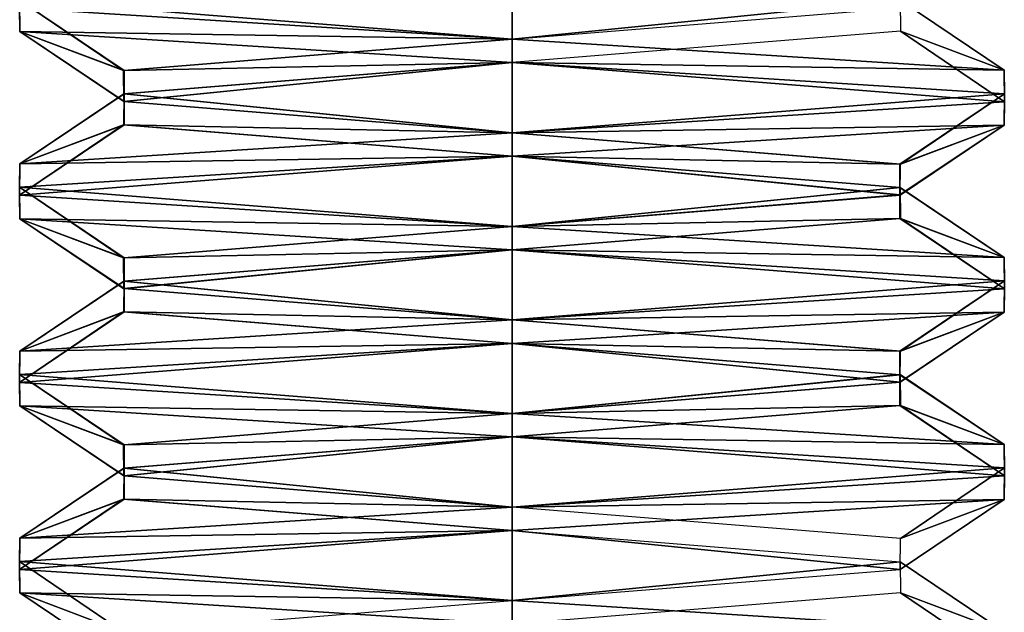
# Model space of a CAD drawing. Header units: inches. Extents: x -9 to 9, y -0.4 to 0.6.
# Tile 55 of 98: x 1.9178 to 2.0822, y -0.3493 to -0.2503. Entities that reach past the tile are written whole.
import ezdxf

# ---------------------------------------------------------------- set-up
doc = ezdxf.new("R2010")
doc.units = ezdxf.units.IN
doc.header["$LTSCALE"] = 65.185185
doc.header["$MEASUREMENT"] = 0
for name, color, linetype in [('1002', 7, 'CONTINUOUS'), ('1009', 7, 'CONTINUOUS'), ('1010', 7, 'CONTINUOUS'), ('1011', 7, 'CONTINUOUS'), ('1013', 7, 'CONTINUOUS'), ('1014', 7, 'CONTINUOUS'), ('1016', 7, 'CONTINUOUS'), ('1017', 7, 'CONTINUOUS'), ('1193', 7, 'CONTINUOUS'), ('1199', 7, 'CONTINUOUS'), ('1201', 7, 'CONTINUOUS'), ('1202', 7, 'CONTINUOUS'), ('1205', 7, 'CONTINUOUS'), ('1208', 7, 'CONTINUOUS'), ('1214', 7, 'CONTINUOUS'), ('1215', 7, 'CONTINUOUS'), ('1216', 7, 'CONTINUOUS'), ('1217', 7, 'CONTINUOUS'), ('1218', 7, 'CONTINUOUS'), ('1219', 7, 'CONTINUOUS'), ('1220', 7, 'CONTINUOUS'), ('991', 7, 'CONTINUOUS'), ('995', 7, 'CONTINUOUS'), ('997', 7, 'CONTINUOUS'), ('999', 7, 'CONTINUOUS')]:
    doc.layers.add(name, color=color, linetype=linetype)

msp = doc.modelspace()

# ---------------------------------------------------------------- linework, layer by layer
at = {"layer": '1002', "color": 253, "linetype": 'Continuous', "true_color": 0xa2afbf}
for points in [[(2, -0.27313, 4.447), (2, -0.26922, 4.447), (1.91777, -0.27441, 4.39957), (2, -0.27313, 4.447)], [(1.91776, -0.27832, 4.39956), (2, -0.27313, 4.447), (1.91777, -0.27441, 4.39957), (1.91776, -0.27832, 4.39956)], [(1.91776, -0.27832, 4.39956), (1.91777, -0.27441, 4.39957), (1.91776, -0.27965, 4.30444), (1.91776, -0.27832, 4.39956)], [(1.91777, -0.28356, 4.30443), (1.91776, -0.27832, 4.39956), (1.91776, -0.27965, 4.30444), (1.91777, -0.28356, 4.30443)], [(1.91777, -0.28356, 4.30443), (1.91776, -0.27965, 4.30444), (2, -0.28484, 4.257), (1.91777, -0.28356, 4.30443)], [(2, -0.28875, 4.257), (1.91777, -0.28356, 4.30443), (2, -0.28484, 4.257), (2, -0.28875, 4.257)]]:
    msp.add_3dface(points, dxfattribs=at)
at = {"layer": '1009', "color": 253, "linetype": 'Continuous', "true_color": 0xa2afbf}
for points in [[(2, -0.32, 4.257), (2, -0.31609, 4.257), (2.08223, -0.32128, 4.30443), (2, -0.32, 4.257)], [(2.08224, -0.32519, 4.30444), (2, -0.32, 4.257), (2.08223, -0.32128, 4.30443), (2.08224, -0.32519, 4.30444)], [(2.08224, -0.32519, 4.30444), (2.08223, -0.32128, 4.30443), (2.08224, -0.32653, 4.39956), (2.08224, -0.32519, 4.30444)], [(2.08223, -0.33043, 4.39957), (2.08224, -0.32519, 4.30444), (2.08224, -0.32653, 4.39956), (2.08223, -0.33043, 4.39957)], [(2.08223, -0.33043, 4.39957), (2.08224, -0.32653, 4.39956), (2, -0.33172, 4.447), (2.08223, -0.33043, 4.39957)], [(2, -0.33563, 4.447), (2.08223, -0.33043, 4.39957), (2, -0.33172, 4.447), (2, -0.33563, 4.447)]]:
    msp.add_3dface(points, dxfattribs=at)
at = {"layer": '1010', "color": 253, "linetype": 'Continuous', "true_color": 0xa2afbf}
for points in [[(1.91777, -0.25231, 4.30443), (1.91776, -0.24707, 4.39956), (1.91776, -0.2484, 4.30444), (1.91777, -0.25231, 4.30443)], [(1.91777, -0.25231, 4.30443), (1.91776, -0.2484, 4.30444), (2, -0.25359, 4.257), (1.91777, -0.25231, 4.30443)], [(2, -0.2575, 4.257), (1.91777, -0.25231, 4.30443), (2, -0.25359, 4.257), (2, -0.2575, 4.257)]]:
    msp.add_3dface(points, dxfattribs=at)
at = {"layer": '1011', "color": 253, "linetype": 'Continuous', "true_color": 0xa2afbf}
for points in [[(2, -0.24188, 4.447), (1.91776, -0.24707, 4.39956), (2, -0.25359, 4.4267), (2, -0.24188, 4.447)], [(2.06482, -0.24837, 4.38914), (2, -0.24188, 4.447), (2, -0.25359, 4.4267), (2.06482, -0.24837, 4.38914)], [(1.91776, -0.24707, 4.39956), (1.91777, -0.25231, 4.30443), (1.93509, -0.25883, 4.38898), (1.91776, -0.24707, 4.39956)], [(2, -0.25359, 4.4267), (1.91776, -0.24707, 4.39956), (1.93509, -0.25883, 4.38898), (2, -0.25359, 4.4267)], [(1.91777, -0.25231, 4.30443), (2, -0.2575, 4.257), (1.93518, -0.264, 4.31486), (1.91777, -0.25231, 4.30443)], [(1.93509, -0.25883, 4.38898), (1.91777, -0.25231, 4.30443), (1.93518, -0.264, 4.31486), (1.93509, -0.25883, 4.38898)], [(1.93518, -0.264, 4.31486), (2, -0.2575, 4.257), (2, -0.26922, 4.2773), (1.93518, -0.264, 4.31486)], [(2, -0.2575, 4.257), (2.08224, -0.26269, 4.30444), (2, -0.26922, 4.2773), (2, -0.2575, 4.257)], [(2, -0.26922, 4.2773), (2.08224, -0.26269, 4.30444), (2.06479, -0.27446, 4.31481), (2, -0.26922, 4.2773)], [(2.08224, -0.26269, 4.30444), (2.08223, -0.26793, 4.39957), (2.06479, -0.27446, 4.31481), (2.08224, -0.26269, 4.30444)], [(2.08223, -0.26793, 4.39957), (2, -0.27313, 4.447), (2.06479, -0.2796, 4.38919), (2.08223, -0.26793, 4.39957)], [(2.06479, -0.27446, 4.31481), (2.08223, -0.26793, 4.39957), (2.06479, -0.2796, 4.38919), (2.06479, -0.27446, 4.31481)], [(2, -0.27313, 4.447), (1.91776, -0.27832, 4.39956), (2, -0.28484, 4.4267), (2, -0.27313, 4.447)], [(2.06479, -0.2796, 4.38919), (2, -0.27313, 4.447), (2, -0.28484, 4.4267), (2.06479, -0.2796, 4.38919)], [(1.91776, -0.27832, 4.39956), (1.91777, -0.28356, 4.30443), (1.93509, -0.29008, 4.38898), (1.91776, -0.27832, 4.39956)], [(2, -0.28484, 4.4267), (1.91776, -0.27832, 4.39956), (1.93509, -0.29008, 4.38898), (2, -0.28484, 4.4267)], [(1.91777, -0.28356, 4.30443), (2, -0.28875, 4.257), (1.93518, -0.29525, 4.31486), (1.91777, -0.28356, 4.30443)], [(1.93509, -0.29008, 4.38898), (1.91777, -0.28356, 4.30443), (1.93518, -0.29525, 4.31486), (1.93509, -0.29008, 4.38898)], [(1.93518, -0.29525, 4.31486), (2, -0.28875, 4.257), (2, -0.30047, 4.2773), (1.93518, -0.29525, 4.31486)], [(2, -0.28875, 4.257), (2.08224, -0.29394, 4.30444), (2, -0.30047, 4.2773), (2, -0.28875, 4.257)], [(2, -0.30047, 4.2773), (2.08224, -0.29394, 4.30444), (2.06479, -0.30571, 4.31481), (2, -0.30047, 4.2773)], [(2.08224, -0.29394, 4.30444), (2.08223, -0.29918, 4.39957), (2.06479, -0.30571, 4.31481), (2.08224, -0.29394, 4.30444)], [(2.08223, -0.29918, 4.39957), (2, -0.30438, 4.447), (2.06479, -0.31085, 4.38919), (2.08223, -0.29918, 4.39957)], [(2.06479, -0.30571, 4.31481), (2.08223, -0.29918, 4.39957), (2.06479, -0.31085, 4.38919), (2.06479, -0.30571, 4.31481)], [(2, -0.30438, 4.447), (1.91776, -0.30957, 4.39956), (2, -0.31609, 4.4267), (2, -0.30438, 4.447)], [(2.06479, -0.31085, 4.38919), (2, -0.30438, 4.447), (2, -0.31609, 4.4267), (2.06479, -0.31085, 4.38919)], [(1.91776, -0.30957, 4.39956), (1.91777, -0.31481, 4.30443), (1.93509, -0.32133, 4.38898), (1.91776, -0.30957, 4.39956)], [(2, -0.31609, 4.4267), (1.91776, -0.30957, 4.39956), (1.93509, -0.32133, 4.38898), (2, -0.31609, 4.4267)], [(1.91777, -0.31481, 4.30443), (2, -0.32, 4.257), (1.93518, -0.3265, 4.31486), (1.91777, -0.31481, 4.30443)], [(1.93509, -0.32133, 4.38898), (1.91777, -0.31481, 4.30443), (1.93518, -0.3265, 4.31486), (1.93509, -0.32133, 4.38898)], [(1.93518, -0.3265, 4.31486), (2, -0.32, 4.257), (2, -0.33172, 4.2773), (1.93518, -0.3265, 4.31486)], [(2, -0.32, 4.257), (2.08224, -0.32519, 4.30444), (2, -0.33172, 4.2773), (2, -0.32, 4.257)], [(2, -0.33172, 4.2773), (2.08224, -0.32519, 4.30444), (2.06491, -0.33695, 4.31502), (2, -0.33172, 4.2773)], [(2.08224, -0.32519, 4.30444), (2.08223, -0.33043, 4.39957), (2.06491, -0.33695, 4.31502), (2.08224, -0.32519, 4.30444)], [(2.08223, -0.33043, 4.39957), (2, -0.33563, 4.447), (2.06482, -0.34212, 4.38914), (2.08223, -0.33043, 4.39957)], [(2.06491, -0.33695, 4.31502), (2.08223, -0.33043, 4.39957), (2.06482, -0.34212, 4.38914), (2.06491, -0.33695, 4.31502)], [(2, -0.33563, 4.447), (1.91776, -0.34082, 4.39956), (2, -0.34734, 4.4267), (2, -0.33563, 4.447)], [(2.06482, -0.34212, 4.38914), (2, -0.33563, 4.447), (2, -0.34734, 4.4267), (2.06482, -0.34212, 4.38914)], [(1.91776, -0.34082, 4.39956), (1.91777, -0.34606, 4.30443), (1.93509, -0.35258, 4.38898), (1.91776, -0.34082, 4.39956)], [(2, -0.34734, 4.4267), (1.91776, -0.34082, 4.39956), (1.93509, -0.35258, 4.38898), (2, -0.34734, 4.4267)], [(1.91777, -0.34606, 4.30443), (2, -0.35125, 4.257), (1.93518, -0.35775, 4.31486), (1.91777, -0.34606, 4.30443)], [(1.93509, -0.35258, 4.38898), (1.91777, -0.34606, 4.30443), (1.93518, -0.35775, 4.31486), (1.93509, -0.35258, 4.38898)]]:
    msp.add_3dface(points, dxfattribs=at)
at = {"layer": '1013', "color": 253, "linetype": 'Continuous', "true_color": 0xa2afbf}
for points in [[(2, -0.25359, 4.257), (1.91776, -0.2484, 4.30444), (2, -0.24188, 4.2773), (2, -0.25359, 4.257)], [(2.06482, -0.2471, 4.31486), (2, -0.25359, 4.257), (2, -0.24188, 4.2773), (2.06482, -0.2471, 4.31486)], [(2.08223, -0.25878, 4.30443), (2, -0.25359, 4.257), (2.06482, -0.2471, 4.31486), (2.08223, -0.25878, 4.30443)], [(2.06491, -0.25227, 4.38898), (2.08223, -0.25878, 4.30443), (2.06482, -0.2471, 4.31486), (2.06491, -0.25227, 4.38898)], [(2, -0.2575, 4.4267), (2.08224, -0.26403, 4.39956), (2.06491, -0.25227, 4.38898), (2, -0.2575, 4.4267)], [(2.08224, -0.26403, 4.39956), (2.08223, -0.25878, 4.30443), (2.06491, -0.25227, 4.38898), (2.08224, -0.26403, 4.39956)], [(1.93518, -0.26272, 4.38914), (2, -0.26922, 4.447), (2, -0.2575, 4.4267), (1.93518, -0.26272, 4.38914)], [(2, -0.26922, 4.447), (2.08224, -0.26403, 4.39956), (2, -0.2575, 4.4267), (2, -0.26922, 4.447)], [(1.91777, -0.27441, 4.39957), (2, -0.26922, 4.447), (1.93518, -0.26272, 4.38914), (1.91777, -0.27441, 4.39957)], [(1.93509, -0.26789, 4.31502), (1.91777, -0.27441, 4.39957), (1.93518, -0.26272, 4.38914), (1.93509, -0.26789, 4.31502)], [(1.91776, -0.27965, 4.30444), (1.91777, -0.27441, 4.39957), (1.93509, -0.26789, 4.31502), (1.91776, -0.27965, 4.30444)], [(2, -0.27313, 4.2773), (1.91776, -0.27965, 4.30444), (1.93509, -0.26789, 4.31502), (2, -0.27313, 4.2773)], [(2, -0.28484, 4.257), (1.91776, -0.27965, 4.30444), (2, -0.27313, 4.2773), (2, -0.28484, 4.257)], [(2.06479, -0.27836, 4.31481), (2, -0.28484, 4.257), (2, -0.27313, 4.2773), (2.06479, -0.27836, 4.31481)], [(2.08223, -0.29003, 4.30443), (2, -0.28484, 4.257), (2.06479, -0.27836, 4.31481), (2.08223, -0.29003, 4.30443)], [(2.06479, -0.28351, 4.38919), (2.08223, -0.29003, 4.30443), (2.06479, -0.27836, 4.31481), (2.06479, -0.28351, 4.38919)], [(2, -0.28875, 4.4267), (2.08224, -0.29528, 4.39956), (2.06479, -0.28351, 4.38919), (2, -0.28875, 4.4267)], [(2.08224, -0.29528, 4.39956), (2.08223, -0.29003, 4.30443), (2.06479, -0.28351, 4.38919), (2.08224, -0.29528, 4.39956)], [(1.93518, -0.29397, 4.38914), (2, -0.30047, 4.447), (2, -0.28875, 4.4267), (1.93518, -0.29397, 4.38914)], [(2, -0.30047, 4.447), (2.08224, -0.29528, 4.39956), (2, -0.28875, 4.4267), (2, -0.30047, 4.447)], [(1.91777, -0.30566, 4.39957), (2, -0.30047, 4.447), (1.93518, -0.29397, 4.38914), (1.91777, -0.30566, 4.39957)], [(1.93509, -0.29914, 4.31502), (1.91777, -0.30566, 4.39957), (1.93518, -0.29397, 4.38914), (1.93509, -0.29914, 4.31502)], [(1.91776, -0.3109, 4.30444), (1.91777, -0.30566, 4.39957), (1.93509, -0.29914, 4.31502), (1.91776, -0.3109, 4.30444)], [(2, -0.30438, 4.2773), (1.91776, -0.3109, 4.30444), (1.93509, -0.29914, 4.31502), (2, -0.30438, 4.2773)], [(2, -0.31609, 4.257), (1.91776, -0.3109, 4.30444), (2, -0.30438, 4.2773), (2, -0.31609, 4.257)], [(2.06479, -0.30961, 4.31481), (2, -0.31609, 4.257), (2, -0.30438, 4.2773), (2.06479, -0.30961, 4.31481)], [(2.08223, -0.32128, 4.30443), (2, -0.31609, 4.257), (2.06479, -0.30961, 4.31481), (2.08223, -0.32128, 4.30443)], [(2.06479, -0.31476, 4.38919), (2.08223, -0.32128, 4.30443), (2.06479, -0.30961, 4.31481), (2.06479, -0.31476, 4.38919)], [(2, -0.32, 4.4267), (2.08224, -0.32653, 4.39956), (2.06479, -0.31476, 4.38919), (2, -0.32, 4.4267)], [(2.08224, -0.32653, 4.39956), (2.08223, -0.32128, 4.30443), (2.06479, -0.31476, 4.38919), (2.08224, -0.32653, 4.39956)], [(1.93518, -0.32522, 4.38914), (2, -0.33172, 4.447), (2, -0.32, 4.4267), (1.93518, -0.32522, 4.38914)], [(2, -0.33172, 4.447), (2.08224, -0.32653, 4.39956), (2, -0.32, 4.4267), (2, -0.33172, 4.447)], [(1.91777, -0.33691, 4.39957), (2, -0.33172, 4.447), (1.93518, -0.32522, 4.38914), (1.91777, -0.33691, 4.39957)], [(1.93509, -0.33039, 4.31502), (1.91777, -0.33691, 4.39957), (1.93518, -0.32522, 4.38914), (1.93509, -0.33039, 4.31502)], [(1.91776, -0.34215, 4.30444), (1.91777, -0.33691, 4.39957), (1.93509, -0.33039, 4.31502), (1.91776, -0.34215, 4.30444)], [(2, -0.33563, 4.2773), (1.91776, -0.34215, 4.30444), (1.93509, -0.33039, 4.31502), (2, -0.33563, 4.2773)], [(2, -0.34734, 4.257), (1.91776, -0.34215, 4.30444), (2, -0.33563, 4.2773), (2, -0.34734, 4.257)], [(2.06482, -0.34085, 4.31486), (2, -0.34734, 4.257), (2, -0.33563, 4.2773), (2.06482, -0.34085, 4.31486)], [(2.08223, -0.35253, 4.30443), (2, -0.34734, 4.257), (2.06482, -0.34085, 4.31486), (2.08223, -0.35253, 4.30443)], [(2.06491, -0.34602, 4.38898), (2.08223, -0.35253, 4.30443), (2.06482, -0.34085, 4.31486), (2.06491, -0.34602, 4.38898)], [(2, -0.35125, 4.4267), (2.08224, -0.35778, 4.39956), (2.06491, -0.34602, 4.38898), (2, -0.35125, 4.4267)], [(2.08224, -0.35778, 4.39956), (2.08223, -0.35253, 4.30443), (2.06491, -0.34602, 4.38898), (2.08224, -0.35778, 4.39956)]]:
    msp.add_3dface(points, dxfattribs=at)
at = {"layer": '1014', "color": 253, "linetype": 'Continuous', "true_color": 0xa2afbf}
for points in [[(2, -0.2575, 4.257), (2, -0.25359, 4.257), (2.08223, -0.25878, 4.30443), (2, -0.2575, 4.257)], [(2.08224, -0.26269, 4.30444), (2, -0.2575, 4.257), (2.08223, -0.25878, 4.30443), (2.08224, -0.26269, 4.30444)], [(2.08224, -0.26269, 4.30444), (2.08223, -0.25878, 4.30443), (2.08224, -0.26403, 4.39956), (2.08224, -0.26269, 4.30444)], [(2.08223, -0.26793, 4.39957), (2.08224, -0.26269, 4.30444), (2.08224, -0.26403, 4.39956), (2.08223, -0.26793, 4.39957)], [(2.08223, -0.26793, 4.39957), (2.08224, -0.26403, 4.39956), (2, -0.26922, 4.447), (2.08223, -0.26793, 4.39957)], [(2, -0.27313, 4.447), (2.08223, -0.26793, 4.39957), (2, -0.26922, 4.447), (2, -0.27313, 4.447)]]:
    msp.add_3dface(points, dxfattribs=at)
at = {"layer": '1016', "color": 253, "linetype": 'Continuous', "true_color": 0xa2afbf}
for points in [[(2, -0.30047, 4.2773), (2.06479, -0.30571, 4.31481), (2, -0.30438, 4.2773), (2, -0.30047, 4.2773)], [(2.06479, -0.30571, 4.31481), (2.06479, -0.30961, 4.31481), (2, -0.30438, 4.2773), (2.06479, -0.30571, 4.31481)], [(2.06479, -0.30571, 4.31481), (2.06479, -0.31085, 4.38919), (2.06479, -0.30961, 4.31481), (2.06479, -0.30571, 4.31481)], [(2.06479, -0.31085, 4.38919), (2.06479, -0.31476, 4.38919), (2.06479, -0.30961, 4.31481), (2.06479, -0.31085, 4.38919)], [(2.06479, -0.31085, 4.38919), (2, -0.31609, 4.4267), (2.06479, -0.31476, 4.38919), (2.06479, -0.31085, 4.38919)], [(2, -0.31609, 4.4267), (2, -0.32, 4.4267), (2.06479, -0.31476, 4.38919), (2, -0.31609, 4.4267)]]:
    msp.add_3dface(points, dxfattribs=at)
at = {"layer": '1017', "color": 253, "linetype": 'Continuous', "true_color": 0xa2afbf}
for points in [[(2, -0.26922, 4.2773), (2.06479, -0.27446, 4.31481), (2, -0.27313, 4.2773), (2, -0.26922, 4.2773)], [(2.06479, -0.27446, 4.31481), (2.06479, -0.27836, 4.31481), (2, -0.27313, 4.2773), (2.06479, -0.27446, 4.31481)], [(2.06479, -0.27446, 4.31481), (2.06479, -0.2796, 4.38919), (2.06479, -0.27836, 4.31481), (2.06479, -0.27446, 4.31481)], [(2.06479, -0.2796, 4.38919), (2.06479, -0.28351, 4.38919), (2.06479, -0.27836, 4.31481), (2.06479, -0.2796, 4.38919)], [(2.06479, -0.2796, 4.38919), (2, -0.28484, 4.4267), (2.06479, -0.28351, 4.38919), (2.06479, -0.2796, 4.38919)], [(2, -0.28484, 4.4267), (2, -0.28875, 4.4267), (2.06479, -0.28351, 4.38919), (2, -0.28484, 4.4267)]]:
    msp.add_3dface(points, dxfattribs=at)
at = {"layer": '1193', "color": 253, "linetype": 'Continuous', "true_color": 0xa2afbf}
msp.add_3dface([(2.08223, -0.35253, -4.39957), (2, -0.35125, -4.447), (2, -0.34734, -4.447), (2.08223, -0.35253, -4.39957)], dxfattribs=at)
at = {"layer": '1199', "color": 253, "linetype": 'Continuous', "true_color": 0xa2afbf}
for points in [[(2, -0.30438, -4.257), (2, -0.30047, -4.257), (1.91777, -0.30566, -4.30443), (2, -0.30438, -4.257)], [(1.91776, -0.30957, -4.30444), (2, -0.30438, -4.257), (1.91777, -0.30566, -4.30443), (1.91776, -0.30957, -4.30444)], [(1.91776, -0.30957, -4.30444), (1.91777, -0.30566, -4.30443), (1.91776, -0.3109, -4.39956), (1.91776, -0.30957, -4.30444)], [(1.91777, -0.31481, -4.39957), (1.91776, -0.30957, -4.30444), (1.91776, -0.3109, -4.39956), (1.91777, -0.31481, -4.39957)], [(1.91777, -0.31481, -4.39957), (1.91776, -0.3109, -4.39956), (2, -0.31609, -4.447), (1.91777, -0.31481, -4.39957)], [(2, -0.32, -4.447), (1.91777, -0.31481, -4.39957), (2, -0.31609, -4.447), (2, -0.32, -4.447)]]:
    msp.add_3dface(points, dxfattribs=at)
at = {"layer": '1201', "color": 253, "linetype": 'Continuous', "true_color": 0xa2afbf}
for points in [[(2, -0.28875, -4.447), (2, -0.28484, -4.447), (2.08223, -0.29003, -4.39957), (2, -0.28875, -4.447)], [(2.08224, -0.29394, -4.39956), (2, -0.28875, -4.447), (2.08223, -0.29003, -4.39957), (2.08224, -0.29394, -4.39956)], [(2.08224, -0.29394, -4.39956), (2.08223, -0.29003, -4.39957), (2.08224, -0.29528, -4.30444), (2.08224, -0.29394, -4.39956)], [(2.08223, -0.29918, -4.30443), (2.08224, -0.29394, -4.39956), (2.08224, -0.29528, -4.30444), (2.08223, -0.29918, -4.30443)], [(2.08223, -0.29918, -4.30443), (2.08224, -0.29528, -4.30444), (2, -0.30047, -4.257), (2.08223, -0.29918, -4.30443)], [(2, -0.30438, -4.257), (2.08223, -0.29918, -4.30443), (2, -0.30047, -4.257), (2, -0.30438, -4.257)]]:
    msp.add_3dface(points, dxfattribs=at)
at = {"layer": '1202', "color": 253, "linetype": 'Continuous', "true_color": 0xa2afbf}
for points in [[(2, -0.25359, -4.2773), (1.93521, -0.25883, -4.31481), (2, -0.2575, -4.2773), (2, -0.25359, -4.2773)], [(1.93521, -0.25883, -4.31481), (1.93521, -0.26274, -4.31481), (2, -0.2575, -4.2773), (1.93521, -0.25883, -4.31481)], [(1.93521, -0.25883, -4.31481), (1.93521, -0.26398, -4.38919), (1.93521, -0.26274, -4.31481), (1.93521, -0.25883, -4.31481)], [(1.93521, -0.26398, -4.38919), (1.93521, -0.26789, -4.38919), (1.93521, -0.26274, -4.31481), (1.93521, -0.26398, -4.38919)], [(1.93521, -0.26398, -4.38919), (2, -0.26922, -4.4267), (1.93521, -0.26789, -4.38919), (1.93521, -0.26398, -4.38919)], [(2, -0.26922, -4.4267), (2, -0.27313, -4.4267), (1.93521, -0.26789, -4.38919), (2, -0.26922, -4.4267)]]:
    msp.add_3dface(points, dxfattribs=at)
at = {"layer": '1205', "color": 253, "linetype": 'Continuous', "true_color": 0xa2afbf}
for points in [[(2, -0.33563, -4.257), (2, -0.33172, -4.257), (1.91777, -0.33691, -4.30443), (2, -0.33563, -4.257)], [(1.91776, -0.34082, -4.30444), (2, -0.33563, -4.257), (1.91777, -0.33691, -4.30443), (1.91776, -0.34082, -4.30444)], [(1.91776, -0.34082, -4.30444), (1.91777, -0.33691, -4.30443), (1.91776, -0.34215, -4.39956), (1.91776, -0.34082, -4.30444)], [(1.91777, -0.34606, -4.39957), (1.91776, -0.34082, -4.30444), (1.91776, -0.34215, -4.39956), (1.91777, -0.34606, -4.39957)], [(2, -0.34734, -4.447), (1.91777, -0.34606, -4.39957), (1.91776, -0.34215, -4.39956), (2, -0.34734, -4.447)], [(2, -0.34734, -4.447), (2, -0.35125, -4.447), (1.91777, -0.34606, -4.39957), (2, -0.34734, -4.447)]]:
    msp.add_3dface(points, dxfattribs=at)
at = {"layer": '1208', "color": 253, "linetype": 'Continuous', "true_color": 0xa2afbf}
for points in [[(2, -0.27313, -4.257), (2, -0.26922, -4.257), (1.91777, -0.27441, -4.30443), (2, -0.27313, -4.257)], [(1.91776, -0.27832, -4.30444), (2, -0.27313, -4.257), (1.91777, -0.27441, -4.30443), (1.91776, -0.27832, -4.30444)], [(1.91776, -0.27832, -4.30444), (1.91777, -0.27441, -4.30443), (1.91776, -0.27965, -4.39956), (1.91776, -0.27832, -4.30444)], [(1.91777, -0.28356, -4.39957), (1.91776, -0.27832, -4.30444), (1.91776, -0.27965, -4.39956), (1.91777, -0.28356, -4.39957)], [(1.91777, -0.28356, -4.39957), (1.91776, -0.27965, -4.39956), (2, -0.28484, -4.447), (1.91777, -0.28356, -4.39957)], [(2, -0.28875, -4.447), (1.91777, -0.28356, -4.39957), (2, -0.28484, -4.447), (2, -0.28875, -4.447)]]:
    msp.add_3dface(points, dxfattribs=at)
at = {"layer": '1214', "color": 253, "linetype": 'Continuous', "true_color": 0xa2afbf}
for points in [[(2, -0.32, -4.447), (2, -0.31609, -4.447), (2.08223, -0.32128, -4.39957), (2, -0.32, -4.447)], [(2.08224, -0.32519, -4.39956), (2, -0.32, -4.447), (2.08223, -0.32128, -4.39957), (2.08224, -0.32519, -4.39956)], [(2.08224, -0.32519, -4.39956), (2.08223, -0.32128, -4.39957), (2.08224, -0.32653, -4.30444), (2.08224, -0.32519, -4.39956)], [(2.08223, -0.33043, -4.30443), (2.08224, -0.32519, -4.39956), (2.08224, -0.32653, -4.30444), (2.08223, -0.33043, -4.30443)], [(2.08223, -0.33043, -4.30443), (2.08224, -0.32653, -4.30444), (2, -0.33172, -4.257), (2.08223, -0.33043, -4.30443)], [(2, -0.33563, -4.257), (2.08223, -0.33043, -4.30443), (2, -0.33172, -4.257), (2, -0.33563, -4.257)]]:
    msp.add_3dface(points, dxfattribs=at)
at = {"layer": '1215', "color": 253, "linetype": 'Continuous', "true_color": 0xa2afbf}
for points in [[(1.91777, -0.25231, -4.39957), (1.91776, -0.24707, -4.30444), (1.91776, -0.2484, -4.39956), (1.91777, -0.25231, -4.39957)], [(1.91777, -0.25231, -4.39957), (1.91776, -0.2484, -4.39956), (2, -0.25359, -4.447), (1.91777, -0.25231, -4.39957)], [(2, -0.2575, -4.447), (1.91777, -0.25231, -4.39957), (2, -0.25359, -4.447), (2, -0.2575, -4.447)]]:
    msp.add_3dface(points, dxfattribs=at)
at = {"layer": '1216', "color": 253, "linetype": 'Continuous', "true_color": 0xa2afbf}
for points in [[(2, -0.24188, -4.257), (1.91776, -0.24707, -4.30444), (2, -0.25359, -4.2773), (2, -0.24188, -4.257)], [(2.06482, -0.24837, -4.31486), (2, -0.24188, -4.257), (2, -0.25359, -4.2773), (2.06482, -0.24837, -4.31486)], [(1.91776, -0.24707, -4.30444), (1.91777, -0.25231, -4.39957), (1.93521, -0.25883, -4.31481), (1.91776, -0.24707, -4.30444)], [(2, -0.25359, -4.2773), (1.91776, -0.24707, -4.30444), (1.93521, -0.25883, -4.31481), (2, -0.25359, -4.2773)], [(1.91777, -0.25231, -4.39957), (2, -0.2575, -4.447), (1.93521, -0.26398, -4.38919), (1.91777, -0.25231, -4.39957)], [(1.93521, -0.25883, -4.31481), (1.91777, -0.25231, -4.39957), (1.93521, -0.26398, -4.38919), (1.93521, -0.25883, -4.31481)], [(1.93521, -0.26398, -4.38919), (2, -0.2575, -4.447), (2, -0.26922, -4.4267), (1.93521, -0.26398, -4.38919)], [(2, -0.2575, -4.447), (2.08224, -0.26269, -4.39956), (2, -0.26922, -4.4267), (2, -0.2575, -4.447)], [(2, -0.26922, -4.4267), (2.08224, -0.26269, -4.39956), (2.06491, -0.27445, -4.38898), (2, -0.26922, -4.4267)], [(2.08224, -0.26269, -4.39956), (2.08223, -0.26793, -4.30443), (2.06491, -0.27445, -4.38898), (2.08224, -0.26269, -4.39956)], [(2.08223, -0.26793, -4.30443), (2, -0.27313, -4.257), (2.06482, -0.27962, -4.31486), (2.08223, -0.26793, -4.30443)], [(2.06491, -0.27445, -4.38898), (2.08223, -0.26793, -4.30443), (2.06482, -0.27962, -4.31486), (2.06491, -0.27445, -4.38898)], [(2, -0.27313, -4.257), (1.91776, -0.27832, -4.30444), (2, -0.28484, -4.2773), (2, -0.27313, -4.257)], [(2.06482, -0.27962, -4.31486), (2, -0.27313, -4.257), (2, -0.28484, -4.2773), (2.06482, -0.27962, -4.31486)], [(1.91776, -0.27832, -4.30444), (1.91777, -0.28356, -4.39957), (1.93521, -0.29008, -4.31481), (1.91776, -0.27832, -4.30444)], [(2, -0.28484, -4.2773), (1.91776, -0.27832, -4.30444), (1.93521, -0.29008, -4.31481), (2, -0.28484, -4.2773)], [(1.91777, -0.28356, -4.39957), (2, -0.28875, -4.447), (1.93521, -0.29523, -4.38919), (1.91777, -0.28356, -4.39957)], [(1.93521, -0.29008, -4.31481), (1.91777, -0.28356, -4.39957), (1.93521, -0.29523, -4.38919), (1.93521, -0.29008, -4.31481)], [(1.93521, -0.29523, -4.38919), (2, -0.28875, -4.447), (2, -0.30047, -4.4267), (1.93521, -0.29523, -4.38919)], [(2, -0.28875, -4.447), (2.08224, -0.29394, -4.39956), (2, -0.30047, -4.4267), (2, -0.28875, -4.447)], [(2, -0.30047, -4.4267), (2.08224, -0.29394, -4.39956), (2.06491, -0.3057, -4.38898), (2, -0.30047, -4.4267)], [(2.08224, -0.29394, -4.39956), (2.08223, -0.29918, -4.30443), (2.06491, -0.3057, -4.38898), (2.08224, -0.29394, -4.39956)], [(2.08223, -0.29918, -4.30443), (2, -0.30438, -4.257), (2.06482, -0.31087, -4.31486), (2.08223, -0.29918, -4.30443)], [(2.06491, -0.3057, -4.38898), (2.08223, -0.29918, -4.30443), (2.06482, -0.31087, -4.31486), (2.06491, -0.3057, -4.38898)], [(2, -0.30438, -4.257), (1.91776, -0.30957, -4.30444), (2, -0.31609, -4.2773), (2, -0.30438, -4.257)], [(2.06482, -0.31087, -4.31486), (2, -0.30438, -4.257), (2, -0.31609, -4.2773), (2.06482, -0.31087, -4.31486)], [(1.91776, -0.30957, -4.30444), (1.91777, -0.31481, -4.39957), (1.93521, -0.32133, -4.31481), (1.91776, -0.30957, -4.30444)], [(2, -0.31609, -4.2773), (1.91776, -0.30957, -4.30444), (1.93521, -0.32133, -4.31481), (2, -0.31609, -4.2773)], [(1.91777, -0.31481, -4.39957), (2, -0.32, -4.447), (1.93521, -0.32648, -4.38919), (1.91777, -0.31481, -4.39957)], [(1.93521, -0.32133, -4.31481), (1.91777, -0.31481, -4.39957), (1.93521, -0.32648, -4.38919), (1.93521, -0.32133, -4.31481)], [(1.93521, -0.32648, -4.38919), (2, -0.32, -4.447), (2, -0.33172, -4.4267), (1.93521, -0.32648, -4.38919)], [(2, -0.32, -4.447), (2.08224, -0.32519, -4.39956), (2, -0.33172, -4.4267), (2, -0.32, -4.447)], [(2, -0.33172, -4.4267), (2.08224, -0.32519, -4.39956), (2.06491, -0.33695, -4.38898), (2, -0.33172, -4.4267)], [(2.08224, -0.32519, -4.39956), (2.08223, -0.33043, -4.30443), (2.06491, -0.33695, -4.38898), (2.08224, -0.32519, -4.39956)], [(2.08223, -0.33043, -4.30443), (2, -0.33563, -4.257), (2.06482, -0.34212, -4.31486), (2.08223, -0.33043, -4.30443)], [(2.06491, -0.33695, -4.38898), (2.08223, -0.33043, -4.30443), (2.06482, -0.34212, -4.31486), (2.06491, -0.33695, -4.38898)], [(2, -0.33563, -4.257), (1.91776, -0.34082, -4.30444), (2, -0.34734, -4.2773), (2, -0.33563, -4.257)], [(2.06482, -0.34212, -4.31486), (2, -0.33563, -4.257), (2, -0.34734, -4.2773), (2.06482, -0.34212, -4.31486)], [(1.91776, -0.34082, -4.30444), (1.91777, -0.34606, -4.39957), (1.93509, -0.35258, -4.31502), (1.91776, -0.34082, -4.30444)], [(2, -0.34734, -4.2773), (1.91776, -0.34082, -4.30444), (1.93509, -0.35258, -4.31502), (2, -0.34734, -4.2773)], [(1.91777, -0.34606, -4.39957), (2, -0.35125, -4.447), (1.93518, -0.35775, -4.38914), (1.91777, -0.34606, -4.39957)], [(1.93509, -0.35258, -4.31502), (1.91777, -0.34606, -4.39957), (1.93518, -0.35775, -4.38914), (1.93509, -0.35258, -4.31502)]]:
    msp.add_3dface(points, dxfattribs=at)
at = {"layer": '1217', "color": 253, "linetype": 'Continuous', "true_color": 0xa2afbf}
for points in [[(2, -0.31609, -4.2773), (1.93521, -0.32133, -4.31481), (2, -0.32, -4.2773), (2, -0.31609, -4.2773)], [(1.93521, -0.32133, -4.31481), (1.93521, -0.32524, -4.31481), (2, -0.32, -4.2773), (1.93521, -0.32133, -4.31481)], [(1.93521, -0.32133, -4.31481), (1.93521, -0.32648, -4.38919), (1.93521, -0.32524, -4.31481), (1.93521, -0.32133, -4.31481)], [(1.93521, -0.32648, -4.38919), (1.93521, -0.33039, -4.38919), (1.93521, -0.32524, -4.31481), (1.93521, -0.32648, -4.38919)], [(1.93521, -0.32648, -4.38919), (2, -0.33172, -4.4267), (1.93521, -0.33039, -4.38919), (1.93521, -0.32648, -4.38919)], [(2, -0.33172, -4.4267), (2, -0.33563, -4.4267), (1.93521, -0.33039, -4.38919), (2, -0.33172, -4.4267)]]:
    msp.add_3dface(points, dxfattribs=at)
at = {"layer": '1218', "color": 253, "linetype": 'Continuous', "true_color": 0xa2afbf}
for points in [[(2, -0.25359, -4.447), (1.91776, -0.2484, -4.39956), (2, -0.24188, -4.4267), (2, -0.25359, -4.447)], [(2.06482, -0.2471, -4.38914), (2, -0.25359, -4.447), (2, -0.24188, -4.4267), (2.06482, -0.2471, -4.38914)], [(2.08223, -0.25878, -4.39957), (2, -0.25359, -4.447), (2.06482, -0.2471, -4.38914), (2.08223, -0.25878, -4.39957)], [(2.06491, -0.25227, -4.31502), (2.08223, -0.25878, -4.39957), (2.06482, -0.2471, -4.38914), (2.06491, -0.25227, -4.31502)], [(2, -0.2575, -4.2773), (2.08224, -0.26403, -4.30444), (2.06491, -0.25227, -4.31502), (2, -0.2575, -4.2773)], [(2.08224, -0.26403, -4.30444), (2.08223, -0.25878, -4.39957), (2.06491, -0.25227, -4.31502), (2.08224, -0.26403, -4.30444)], [(1.93521, -0.26274, -4.31481), (2, -0.26922, -4.257), (2, -0.2575, -4.2773), (1.93521, -0.26274, -4.31481)], [(2, -0.26922, -4.257), (2.08224, -0.26403, -4.30444), (2, -0.2575, -4.2773), (2, -0.26922, -4.257)], [(1.91777, -0.27441, -4.30443), (2, -0.26922, -4.257), (1.93521, -0.26274, -4.31481), (1.91777, -0.27441, -4.30443)], [(1.93521, -0.26789, -4.38919), (1.91777, -0.27441, -4.30443), (1.93521, -0.26274, -4.31481), (1.93521, -0.26789, -4.38919)], [(1.91776, -0.27965, -4.39956), (1.91777, -0.27441, -4.30443), (1.93521, -0.26789, -4.38919), (1.91776, -0.27965, -4.39956)], [(2, -0.27313, -4.4267), (1.91776, -0.27965, -4.39956), (1.93521, -0.26789, -4.38919), (2, -0.27313, -4.4267)], [(2, -0.28484, -4.447), (1.91776, -0.27965, -4.39956), (2, -0.27313, -4.4267), (2, -0.28484, -4.447)], [(2.06482, -0.27835, -4.38914), (2, -0.28484, -4.447), (2, -0.27313, -4.4267), (2.06482, -0.27835, -4.38914)], [(2.08223, -0.29003, -4.39957), (2, -0.28484, -4.447), (2.06482, -0.27835, -4.38914), (2.08223, -0.29003, -4.39957)], [(2.06491, -0.28352, -4.31502), (2.08223, -0.29003, -4.39957), (2.06482, -0.27835, -4.38914), (2.06491, -0.28352, -4.31502)], [(2, -0.28875, -4.2773), (2.08224, -0.29528, -4.30444), (2.06491, -0.28352, -4.31502), (2, -0.28875, -4.2773)], [(2.08224, -0.29528, -4.30444), (2.08223, -0.29003, -4.39957), (2.06491, -0.28352, -4.31502), (2.08224, -0.29528, -4.30444)], [(1.93521, -0.29399, -4.31481), (2, -0.30047, -4.257), (2, -0.28875, -4.2773), (1.93521, -0.29399, -4.31481)], [(2, -0.30047, -4.257), (2.08224, -0.29528, -4.30444), (2, -0.28875, -4.2773), (2, -0.30047, -4.257)], [(1.91777, -0.30566, -4.30443), (2, -0.30047, -4.257), (1.93521, -0.29399, -4.31481), (1.91777, -0.30566, -4.30443)], [(1.93521, -0.29914, -4.38919), (1.91777, -0.30566, -4.30443), (1.93521, -0.29399, -4.31481), (1.93521, -0.29914, -4.38919)], [(1.91776, -0.3109, -4.39956), (1.91777, -0.30566, -4.30443), (1.93521, -0.29914, -4.38919), (1.91776, -0.3109, -4.39956)], [(2, -0.30438, -4.4267), (1.91776, -0.3109, -4.39956), (1.93521, -0.29914, -4.38919), (2, -0.30438, -4.4267)], [(2, -0.31609, -4.447), (1.91776, -0.3109, -4.39956), (2, -0.30438, -4.4267), (2, -0.31609, -4.447)], [(2.06482, -0.3096, -4.38914), (2, -0.31609, -4.447), (2, -0.30438, -4.4267), (2.06482, -0.3096, -4.38914)], [(2.08223, -0.32128, -4.39957), (2, -0.31609, -4.447), (2.06482, -0.3096, -4.38914), (2.08223, -0.32128, -4.39957)], [(2.06491, -0.31477, -4.31502), (2.08223, -0.32128, -4.39957), (2.06482, -0.3096, -4.38914), (2.06491, -0.31477, -4.31502)], [(2, -0.32, -4.2773), (2.08224, -0.32653, -4.30444), (2.06491, -0.31477, -4.31502), (2, -0.32, -4.2773)], [(2.08224, -0.32653, -4.30444), (2.08223, -0.32128, -4.39957), (2.06491, -0.31477, -4.31502), (2.08224, -0.32653, -4.30444)], [(1.93521, -0.32524, -4.31481), (2, -0.33172, -4.257), (2, -0.32, -4.2773), (1.93521, -0.32524, -4.31481)], [(2, -0.33172, -4.257), (2.08224, -0.32653, -4.30444), (2, -0.32, -4.2773), (2, -0.33172, -4.257)], [(1.91777, -0.33691, -4.30443), (2, -0.33172, -4.257), (1.93521, -0.32524, -4.31481), (1.91777, -0.33691, -4.30443)], [(1.93521, -0.33039, -4.38919), (1.91777, -0.33691, -4.30443), (1.93521, -0.32524, -4.31481), (1.93521, -0.33039, -4.38919)], [(1.91776, -0.34215, -4.39956), (1.91777, -0.33691, -4.30443), (1.93521, -0.33039, -4.38919), (1.91776, -0.34215, -4.39956)], [(2, -0.33563, -4.4267), (1.91776, -0.34215, -4.39956), (1.93521, -0.33039, -4.38919), (2, -0.33563, -4.4267)], [(2, -0.34734, -4.447), (1.91776, -0.34215, -4.39956), (2, -0.33563, -4.4267), (2, -0.34734, -4.447)], [(2.06482, -0.34085, -4.38914), (2, -0.34734, -4.447), (2, -0.33563, -4.4267), (2.06482, -0.34085, -4.38914)], [(2.08223, -0.35253, -4.39957), (2, -0.34734, -4.447), (2.06482, -0.34085, -4.38914), (2.08223, -0.35253, -4.39957)], [(2.06491, -0.34602, -4.31502), (2.08223, -0.35253, -4.39957), (2.06482, -0.34085, -4.38914), (2.06491, -0.34602, -4.31502)], [(2, -0.35125, -4.2773), (2.08224, -0.35778, -4.30444), (2.06491, -0.34602, -4.31502), (2, -0.35125, -4.2773)], [(2.08224, -0.35778, -4.30444), (2.08223, -0.35253, -4.39957), (2.06491, -0.34602, -4.31502), (2.08224, -0.35778, -4.30444)]]:
    msp.add_3dface(points, dxfattribs=at)
at = {"layer": '1219', "color": 253, "linetype": 'Continuous', "true_color": 0xa2afbf}
for points in [[(2, -0.28484, -4.2773), (1.93521, -0.29008, -4.31481), (2, -0.28875, -4.2773), (2, -0.28484, -4.2773)], [(1.93521, -0.29008, -4.31481), (1.93521, -0.29399, -4.31481), (2, -0.28875, -4.2773), (1.93521, -0.29008, -4.31481)], [(1.93521, -0.29008, -4.31481), (1.93521, -0.29523, -4.38919), (1.93521, -0.29399, -4.31481), (1.93521, -0.29008, -4.31481)], [(1.93521, -0.29523, -4.38919), (1.93521, -0.29914, -4.38919), (1.93521, -0.29399, -4.31481), (1.93521, -0.29523, -4.38919)], [(1.93521, -0.29523, -4.38919), (2, -0.30047, -4.4267), (1.93521, -0.29914, -4.38919), (1.93521, -0.29523, -4.38919)], [(2, -0.30047, -4.4267), (2, -0.30438, -4.4267), (1.93521, -0.29914, -4.38919), (2, -0.30047, -4.4267)]]:
    msp.add_3dface(points, dxfattribs=at)
at = {"layer": '1220', "color": 253, "linetype": 'Continuous', "true_color": 0xa2afbf}
for points in [[(2, -0.2575, -4.447), (2, -0.25359, -4.447), (2.08223, -0.25878, -4.39957), (2, -0.2575, -4.447)], [(2.08224, -0.26269, -4.39956), (2, -0.2575, -4.447), (2.08223, -0.25878, -4.39957), (2.08224, -0.26269, -4.39956)], [(2.08224, -0.26269, -4.39956), (2.08223, -0.25878, -4.39957), (2.08224, -0.26403, -4.30444), (2.08224, -0.26269, -4.39956)], [(2.08223, -0.26793, -4.30443), (2.08224, -0.26269, -4.39956), (2.08224, -0.26403, -4.30444), (2.08223, -0.26793, -4.30443)], [(2.08223, -0.26793, -4.30443), (2.08224, -0.26403, -4.30444), (2, -0.26922, -4.257), (2.08223, -0.26793, -4.30443)], [(2, -0.27313, -4.257), (2.08223, -0.26793, -4.30443), (2, -0.26922, -4.257), (2, -0.27313, -4.257)]]:
    msp.add_3dface(points, dxfattribs=at)
at = {"layer": '991', "color": 253, "linetype": 'Continuous', "true_color": 0xa2afbf}
msp.add_3dface([(2.08223, -0.35253, 4.30443), (2, -0.35125, 4.257), (2, -0.34734, 4.257), (2.08223, -0.35253, 4.30443)], dxfattribs=at)
at = {"layer": '995', "color": 253, "linetype": 'Continuous', "true_color": 0xa2afbf}
for points in [[(2, -0.30438, 4.447), (2, -0.30047, 4.447), (1.91777, -0.30566, 4.39957), (2, -0.30438, 4.447)], [(1.91776, -0.30957, 4.39956), (2, -0.30438, 4.447), (1.91777, -0.30566, 4.39957), (1.91776, -0.30957, 4.39956)], [(1.91776, -0.30957, 4.39956), (1.91777, -0.30566, 4.39957), (1.91776, -0.3109, 4.30444), (1.91776, -0.30957, 4.39956)], [(1.91777, -0.31481, 4.30443), (1.91776, -0.30957, 4.39956), (1.91776, -0.3109, 4.30444), (1.91777, -0.31481, 4.30443)], [(1.91777, -0.31481, 4.30443), (1.91776, -0.3109, 4.30444), (2, -0.31609, 4.257), (1.91777, -0.31481, 4.30443)], [(2, -0.32, 4.257), (1.91777, -0.31481, 4.30443), (2, -0.31609, 4.257), (2, -0.32, 4.257)]]:
    msp.add_3dface(points, dxfattribs=at)
at = {"layer": '997', "color": 253, "linetype": 'Continuous', "true_color": 0xa2afbf}
for points in [[(2, -0.28875, 4.257), (2, -0.28484, 4.257), (2.08223, -0.29003, 4.30443), (2, -0.28875, 4.257)], [(2.08224, -0.29394, 4.30444), (2, -0.28875, 4.257), (2.08223, -0.29003, 4.30443), (2.08224, -0.29394, 4.30444)], [(2.08224, -0.29394, 4.30444), (2.08223, -0.29003, 4.30443), (2.08224, -0.29528, 4.39956), (2.08224, -0.29394, 4.30444)], [(2.08223, -0.29918, 4.39957), (2.08224, -0.29394, 4.30444), (2.08224, -0.29528, 4.39956), (2.08223, -0.29918, 4.39957)], [(2.08223, -0.29918, 4.39957), (2.08224, -0.29528, 4.39956), (2, -0.30047, 4.447), (2.08223, -0.29918, 4.39957)], [(2, -0.30438, 4.447), (2.08223, -0.29918, 4.39957), (2, -0.30047, 4.447), (2, -0.30438, 4.447)]]:
    msp.add_3dface(points, dxfattribs=at)
at = {"layer": '999', "color": 253, "linetype": 'Continuous', "true_color": 0xa2afbf}
for points in [[(2, -0.33563, 4.447), (2, -0.33172, 4.447), (1.91777, -0.33691, 4.39957), (2, -0.33563, 4.447)], [(1.91776, -0.34082, 4.39956), (2, -0.33563, 4.447), (1.91777, -0.33691, 4.39957), (1.91776, -0.34082, 4.39956)], [(1.91776, -0.34082, 4.39956), (1.91777, -0.33691, 4.39957), (1.91776, -0.34215, 4.30444), (1.91776, -0.34082, 4.39956)], [(1.91777, -0.34606, 4.30443), (1.91776, -0.34082, 4.39956), (1.91776, -0.34215, 4.30444), (1.91777, -0.34606, 4.30443)], [(2, -0.34734, 4.257), (1.91777, -0.34606, 4.30443), (1.91776, -0.34215, 4.30444), (2, -0.34734, 4.257)], [(2, -0.34734, 4.257), (2, -0.35125, 4.257), (1.91777, -0.34606, 4.30443), (2, -0.34734, 4.257)]]:
    msp.add_3dface(points, dxfattribs=at)

doc.saveas('drawing.dxf')
